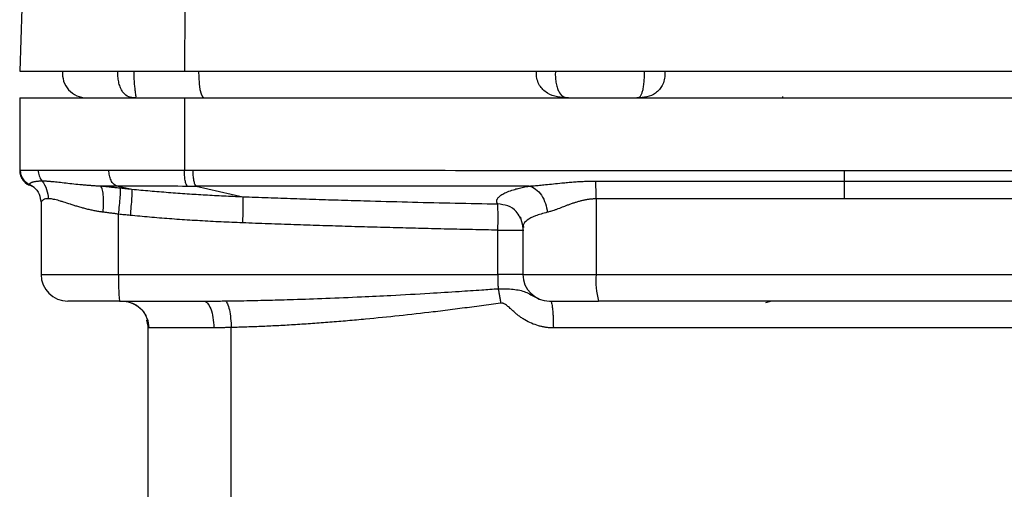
# Model space of a CAD drawing. Header units: millimetres. Extents: x 3 to 2091, y -59 to 1557.
# Tile 65 of 71: x 1737 to 1921, y 736 to 824. Entities that reach past the tile are written whole.
import ezdxf

# ---------------------------------------------------------------- set-up
doc = ezdxf.new("R2010")
doc.units = ezdxf.units.MM

msp = doc.modelspace()

# ---------------------------------------------------------------- linework, layer by layer
at = {"color": 7, "linetype": 'Continuous', "lineweight": 25}
for p, q in [((1737.3, 826.22), (1736.89, 814.51)), ((1767.76, 826.31), (1767.66, 814.51)), ((1736.89, 814.51), (1767.66, 814.51)), ((1767.66, 814.51), (2014.12, 814.51)), ((1736.89, 809.51), (1736.89, 795.95)), ((1736.89, 809.51), (1767.66, 809.51)), ((1767.66, 809.51), (1767.66, 795.96)), ((1767.66, 809.51), (1890.89, 809.51)), ((1879.41, 809.73), (1879.41, 809.51)), ((1890.89, 809.51), (2014.12, 809.51)), ((1736.89, 795.96), (1736.93, 795.48)), ((1736.89, 795.95), (1736.91, 795.95)), ((1736.89, 795.95), (1736.97, 795.49)), ((1737.05, 794.98), (1737.37, 794.34)), ((1890.9, 795.95), (1890.89, 795.95)), ((1739.57, 792.74), (1738.79, 793.24)), ((1754.98, 793.05), (1757.86, 792.44)), ((1769.83, 793.02), (1778.56, 791.03)), ((1740.89, 789.76), (1740.89, 776.51)), ((1844.59, 790.62), (1844.59, 776.51)), ((1755.37, 776.51), (1755.37, 787.76)), ((1830.37, 787.3), (1830.9, 785.47)), ((1830.46, 787), (1830.33, 787.19)), ((1830.91, 785.36), (1830.87, 785.59)), ((1830.98, 785.43), (1830.99, 785.3)), ((1826.23, 776.51), (1826.23, 784.77)), ((1830.89, 785.3), (1830.89, 776.51)), ((1740.89, 776.51), (1740.89, 776.51)), ((1755.37, 776.51), (1826.23, 776.51)), ((1844.59, 776.51), (1937.2, 776.51)), ((1755.54, 771.51), (1771.21, 771.51)), ((1877.32, 771.51), (1876.2, 771.2)), ((1760.89, 766.83), (1760.67, 767.95)), ((1760.68, 767.91), (1760.89, 766.83)), ((1760.89, 669.06), (1760.89, 766.83)), ((1773.14, 766.51), (1760.99, 766.51)), ((1945.21, 766.51), (1836.58, 766.51))]:
    msp.add_line(p, q, dxfattribs=at)
at = {"color": 8, "linetype": 'Continuous', "lineweight": 25}
for p, q in [((1736.91, 795.95), (1737.06, 795.96)), ((1740.89, 776.51), (1755.37, 776.51)), ((1830.89, 776.51), (1826.23, 776.51)), ((1830.89, 776.51), (1844.59, 776.51)), ((1776.4, 685), (1776.4, 766.58))]:
    msp.add_line(p, q, dxfattribs=at)
at = {"color": 8, "linetype": 'Continuous', "lineweight": 25, "flags": 128}
msp.add_lwpolyline([(1770.32, 814.51), (1770.33, 813.37), (1770.41, 812.14), (1770.57, 811.07), (1770.79, 810.23), (1771.06, 809.7), (1771.35, 809.51)], dxfattribs=at)
at = {"color": 7, "linetype": 'Continuous', "lineweight": 25}
for centre, radius, start, end in [((1749.39, 814.01), 4.5, 173.6206, 270), ((1739.89, 795.95), 3, 180, 258.2317), ((1745.89, 776.51), 5, 180, 270), ((1791.32, 775.26), 35.97, 178.0109, 185.9867), ((1835.89, 776.51), 5, 180, 270), ((1859.27, 775.27), 14.74, 175.1718, 194.7779)]:
    msp.add_arc(centre, radius, start, end, dxfattribs=at)
at = {"color": 8, "linetype": 'Continuous', "lineweight": 25}
for points, knots in [([(1758.42, 809.51), (1758.02, 809.54), (1757.23, 809.59), (1756.35, 810.25), (1755.8, 811.14), (1755.48, 811.99), (1755.29, 812.97), (1755.21, 813.84), (1755.26, 814.35), (1755.27, 814.51)], [0, 0, 0, 0, 0.235569, 0.470803, 0.585499, 0.707, 0.825079, 0.943109, 1, 1, 1, 1]), ([(1758.23, 814.51), (1758.22, 814.35), (1758.21, 813.83), (1758.24, 812.94), (1758.3, 811.95), (1758.4, 811.1), (1758.52, 810.22), (1758.61, 809.6), (1758.48, 809.54), (1758.42, 809.51)], [0, 0, 0, 0, 0.055344, 0.17376, 0.291817, 0.4101, 0.528375, 0.764059, 1, 1, 1, 1]), ([(1839.41, 809.51), (1838.7, 809.54), (1837.3, 809.6), (1835.7, 810.17), (1834.63, 810.99), (1833.97, 811.82), (1833.54, 812.84), (1833.37, 813.81), (1833.46, 814.35), (1833.49, 814.51)], [0, 0, 0, 0, 0.23695, 0.473675, 0.597396, 0.711219, 0.832778, 0.948483, 1, 1, 1, 1]), ([(1836.97, 814.51), (1836.96, 814.35), (1836.92, 813.82), (1836.99, 812.91), (1837.15, 811.9), (1837.42, 811.05), (1837.86, 810.18), (1838.51, 809.58), (1839.11, 809.54), (1839.41, 809.51)], [0, 0, 0, 0, 0.054542, 0.173527, 0.291156, 0.411102, 0.527953, 0.763739, 1, 1, 1, 1]), ([(1852.2, 809.51), (1852.38, 809.54), (1852.74, 809.58), (1853.1, 810.18), (1853.34, 811.05), (1853.48, 811.9), (1853.57, 812.91), (1853.61, 813.82), (1853.59, 814.35), (1853.58, 814.51)], [0, 0, 0, 0, 0.236218, 0.472037, 0.588907, 0.708854, 0.826494, 0.945468, 1, 1, 1, 1]), ([(1857.37, 814.51), (1857.39, 814.35), (1857.47, 813.81), (1857.32, 812.84), (1856.96, 811.82), (1856.4, 810.99), (1855.49, 810.17), (1854.1, 809.6), (1852.84, 809.54), (1852.2, 809.51)], [0, 0, 0, 0, 0.051504, 0.167267, 0.288779, 0.40266, 0.52635, 0.763082, 1, 1, 1, 1]), ([(1736.97, 795.49), (1736.99, 795.32), (1737.05, 794.8), (1737.52, 794.04), (1738.29, 793.33), (1738.94, 793.12), (1739.25, 793.02)], [0, 0, 0, 0, 0.14256, 0.433965, 0.725306, 1, 1, 1, 1]), ([(1742.2, 790.66), (1742.03, 790.65), (1741.68, 790.63), (1741.31, 790.49), (1741.05, 790.27), (1740.9, 790.03), (1740.91, 789.83), (1740.91, 789.76)], [0, 0, 0, 0, 0.20787, 0.4220903, 0.6214802, 0.844247, 1, 1, 1, 1]), ([(1830.33, 787.19), (1830.13, 787.56), (1829.61, 788.48), (1828.11, 789.44), (1826.82, 789.59), (1826.18, 789.67)], [0, 0, 0, 0, 0.247421, 0.623711, 1, 1, 1, 1]), ([(1835.45, 788.12), (1834.66, 787.91), (1833.08, 787.47), (1831.63, 786.64), (1830.92, 785.95), (1830.97, 785.53), (1830.98, 785.43)], [0, 0, 0, 0, 0.301963, 0.60395, 0.90595, 1, 1, 1, 1]), ([(1826.23, 784.77), (1826.83, 784.77), (1827.44, 784.77), (1828.55, 784.77), (1829.07, 784.77), (1829.95, 784.77), (1830.31, 784.77), (1830.83, 784.77), (1830.99, 784.77), (1831.04, 784.77)], [0, 0, 0, 0, 0.25, 0.25, 0.5, 0.5, 0.75, 0.75, 1, 1, 1, 1]), ([(1826.27, 773.84), (1826.76, 773.84), (1827.73, 773.84), (1829.56, 773.7), (1831.47, 773.36), (1832.74, 772.43), (1833.74, 772.05), (1833.91, 771.99)], [0, 0, 0, 0, 0.157479, 0.313863, 0.625552, 0.937868, 1, 1, 1, 1])]:
    msp.add_open_spline(points, degree=3, knots=knots, dxfattribs=at)
at = {"color": 7, "linetype": 'Continuous', "lineweight": 25}
for points in [[(1736.89, 795.95), (1736.89, 795.95), (1736.89, 795.95), (1736.89, 795.95)], [(1767.66, 795.96), (1768.2, 795.96), (1768.74, 795.96), (1769.29, 795.96)], [(1751.96, 793.05), (1752.93, 793.05), (1753.94, 793.05), (1754.98, 793.05)], [(1768.2, 793.02), (1768.74, 793.02), (1769.28, 793.02), (1769.83, 793.02)], [(1832.08, 793.02), (1811.14, 793.02), (1790.34, 793.02), (1769.83, 793.02)], [(1844.48, 793.95), (1859.91, 793.95), (1875.4, 793.95), (1890.9, 793.95)], [(1890.9, 793.95), (1906.39, 793.95), (1921.88, 793.95), (1937.31, 793.95)], [(1890.9, 790.62), (1875.44, 790.62), (1859.98, 790.62), (1844.59, 790.62)], [(1937.2, 790.62), (1921.8, 790.62), (1906.35, 790.62), (1890.9, 790.62)], [(1936.76, 771.51), (1906.24, 771.51), (1875.54, 771.51), (1845.02, 771.51)]]:
    msp.add_open_spline(points, degree=3, dxfattribs=at)
for points, knots in [([(1737.05, 794.98), (1737.15, 794.73), (1737.28, 794.39), (1737.53, 794.13), (1737.6, 794.06)], [0, 0, 0, 0, 0.731369, 1, 1, 1, 1]), ([(1737.06, 795.96), (1737.26, 795.96), (1737.64, 795.96), (1738.74, 795.97), (1739.47, 795.97), (1740.35, 795.97)], [0, 0, 0, 0, 0.5, 0.5, 1, 1, 1, 1]), ([(1738.79, 793.24), (1738.55, 793.35), (1738.31, 793.5), (1737.88, 793.88), (1737.69, 794.1), (1737.37, 794.59), (1737.25, 794.86), (1737.1, 795.41), (1737.06, 795.69), (1737.06, 795.96)], [0, 0, 0, 0, 0.25, 0.25, 0.5, 0.5, 0.75, 0.75, 1, 1, 1, 1]), ([(1740.35, 795.97), (1741.79, 795.98), (1743.65, 795.98), (1748.1, 795.99), (1750.69, 796), (1753.55, 796)], [0, 0, 0, 0, 0.5, 0.5, 1, 1, 1, 1]), ([(1740.35, 795.97), (1740.35, 795.64), (1740.41, 795.28), (1740.64, 794.59), (1740.82, 794.26), (1741.04, 793.98)], [0, 0, 0, 0, 0.5, 0.5, 1, 1, 1, 1]), ([(1754.98, 793.05), (1754.8, 793.11), (1754.61, 793.23), (1754.26, 793.58), (1754.09, 793.81), (1753.82, 794.37), (1753.72, 794.68), (1753.59, 795.34), (1753.55, 795.68), (1753.55, 796)], [0, 0, 0, 0, 0.25, 0.25, 0.5, 0.5, 0.75, 0.75, 1, 1, 1, 1]), ([(1753.55, 796), (1753.73, 796), (1754.08, 796), (1754.61, 796), (1755.14, 796), (1755.67, 796), (1756.21, 796), (1756.75, 796), (1757.29, 796), (1757.83, 796), (1758.38, 796), (1758.92, 796), (1759.47, 796), (1760.01, 796), (1760.56, 796), (1761.11, 796), (1761.66, 796), (1762.21, 795.99), (1762.75, 795.99), (1763.3, 795.99), (1763.85, 795.99), (1764.4, 795.98), (1764.94, 795.98), (1765.49, 795.98), (1766.03, 795.97), (1766.58, 795.97), (1767.12, 795.97), (1767.48, 795.97), (1767.66, 795.96)], [0, 0, 0, 0, 0.041263, 0.082302, 0.123117, 0.163708, 0.204074, 0.244217, 0.284135, 0.323829, 0.363299, 0.402545, 0.441567, 0.480364, 0.518938, 0.557287, 0.595412, 0.633314, 0.670991, 0.708444, 0.745672, 0.782677, 0.819458, 0.856014, 0.892347, 0.928455, 0.96434, 1, 1, 1, 1]), ([(1768.2, 793.02), (1768.12, 793.09), (1768.05, 793.2), (1767.92, 793.55), (1767.85, 793.79), (1767.75, 794.34), (1767.72, 794.66), (1767.67, 795.31), (1767.66, 795.65), (1767.66, 795.96)], [0, 0, 0, 0, 0.25, 0.25, 0.5, 0.5, 0.75, 0.75, 1, 1, 1, 1]), ([(1769.29, 795.96), (1789.2, 795.96), (1809.37, 795.96), (1850, 795.95), (1870.44, 795.95), (1890.89, 795.95)], [0, 0, 0, 0, 0.5, 0.5, 1, 1, 1, 1]), ([(1769.83, 793.02), (1769.76, 793.08), (1769.69, 793.2), (1769.55, 793.55), (1769.49, 793.79), (1769.39, 794.34), (1769.35, 794.66), (1769.3, 795.31), (1769.29, 795.64), (1769.29, 795.96)], [0, 0, 0, 0, 0.25, 0.25, 0.5, 0.5, 0.75, 0.75, 1, 1, 1, 1]), ([(1890.9, 795.95), (1911.35, 795.95), (1931.79, 795.95), (1972.41, 795.96), (1992.59, 795.96), (2012.5, 795.96)], [0, 0, 0, 0, 0.5, 0.5, 1, 1, 1, 1]), ([(1890.9, 795.95), (1890.9, 795.92), (1890.9, 795.86), (1890.9, 795.75), (1890.9, 795.6), (1890.9, 795.44), (1890.9, 795.24), (1890.9, 795.02), (1890.9, 794.77), (1890.9, 794.5), (1890.9, 794.22), (1890.9, 794.04), (1890.9, 793.95)], [0, 0, 0, 0, 0.039, 0.090499, 0.154913, 0.232711, 0.324377, 0.430347, 0.550946, 0.686291, 0.836183, 1, 1, 1, 1]), ([(1738.79, 793.24), (1738.78, 793.25), (1738.76, 793.28), (1738.75, 793.31), (1738.74, 793.35), (1738.74, 793.39), (1738.75, 793.43), (1738.77, 793.47), (1738.8, 793.51), (1738.84, 793.55), (1738.89, 793.59), (1738.94, 793.63), (1739.01, 793.66), (1739.08, 793.7), (1739.19, 793.74), (1739.35, 793.8), (1739.56, 793.85), (1739.81, 793.9), (1740.08, 793.93), (1740.38, 793.96), (1740.7, 793.98), (1740.93, 793.98), (1741.04, 793.98)], [0, 0, 0, 0, 0.0398398, 0.0794661, 0.1188733, 0.1580565, 0.1970115, 0.2357347, 0.2742225, 0.3124716, 0.3504787, 0.3882407, 0.4257549, 0.4630184, 0.5000289, 0.5751991, 0.6491357, 0.7218266, 0.7932628, 0.8634386, 0.9323511, 1, 1, 1, 1]), ([(1739.25, 793.02), (1739.24, 793.03), (1739.2, 793.03), (1739.15, 793.05), (1739.09, 793.07), (1739.02, 793.09), (1738.94, 793.13), (1738.86, 793.18), (1738.81, 793.22), (1738.79, 793.24)], [0, 0, 0, 0, 0.063164, 0.146461, 0.249994, 0.373982, 0.499993, 0.747399, 1, 1, 1, 1]), ([(1739.59, 792.78), (1739.95, 792.44), (1740.59, 791.81), (1740.8, 790.4), (1740.89, 789.78)], [0, 0, 0, 0, 0.558664, 1, 1, 1, 1]), ([(1741.04, 793.98), (1741.11, 793.98), (1741.25, 793.98), (1741.47, 793.98), (1741.7, 793.97), (1741.94, 793.96), (1742.2, 793.94), (1742.46, 793.92), (1742.74, 793.9), (1743.29, 793.85), (1744.19, 793.76), (1745.51, 793.61), (1746.97, 793.44), (1748.23, 793.31), (1749.23, 793.23), (1749.92, 793.17), (1750.6, 793.12), (1751.28, 793.08), (1751.74, 793.06), (1751.96, 793.05)], [0, 0, 0, 0, 0.030223, 0.060743, 0.09156, 0.122674, 0.154084, 0.185791, 0.217793, 0.25009, 0.372178, 0.500071, 0.624384, 0.750051, 0.802855, 0.854248, 0.904234, 0.952816, 1, 1, 1, 1]), ([(1741.04, 793.98), (1741.42, 793.52), (1741.72, 792.98), (1742.11, 791.83), (1742.2, 791.23), (1742.2, 790.66)], [0, 0, 0, 0, 0.5, 0.5, 1, 1, 1, 1]), ([(1751.96, 793.05), (1752.1, 793.04), (1752.38, 793.01), (1752.8, 792.97), (1753.21, 792.93), (1753.63, 792.89), (1754.05, 792.84), (1754.48, 792.8), (1754.9, 792.76), (1755.32, 792.71), (1755.6, 792.68), (1755.75, 792.67)], [0, 0, 0, 0, 0.111258, 0.222407, 0.333479, 0.444505, 0.555516, 0.666542, 0.777611, 0.888755, 1, 1, 1, 1]), ([(1752.48, 788.14), (1752.53, 788.67), (1752.56, 789.24), (1752.57, 790.35), (1752.54, 790.89), (1752.45, 791.82), (1752.37, 792.21), (1752.19, 792.78), (1752.08, 792.96), (1751.96, 793.05)], [0, 0, 0, 0, 0.25, 0.25, 0.5, 0.5, 0.75, 0.75, 1, 1, 1, 1]), ([(1754.98, 793.05), (1756.96, 793.06), (1759.08, 793.06), (1763.51, 793.05), (1765.83, 793.04), (1768.2, 793.02)], [0, 0, 0, 0, 0.5, 0.5, 1, 1, 1, 1]), ([(1826.18, 789.67), (1826.16, 789.7), (1826.13, 789.76), (1826.09, 789.86), (1826.05, 789.96), (1826.03, 790.05), (1826.02, 790.15), (1826.02, 790.24), (1826.03, 790.34), (1826.05, 790.43), (1826.08, 790.53), (1826.18, 790.75), (1826.45, 791.09), (1827.08, 791.53), (1827.97, 791.95), (1828.86, 792.26), (1829.57, 792.47), (1830.03, 792.59), (1830.51, 792.7), (1831.01, 792.81), (1831.53, 792.92), (1831.9, 792.98), (1832.08, 793.02)], [0, 0, 0, 0, 0.024754, 0.049529, 0.07434, 0.099197, 0.124114, 0.149104, 0.17418, 0.199356, 0.224644, 0.25006, 0.37464, 0.500002, 0.625137, 0.749933, 0.792041, 0.833911, 0.875593, 0.917136, 0.958589, 1, 1, 1, 1]), ([(1832.08, 793.02), (1832.24, 793.03), (1832.55, 793.05), (1833.03, 793.09), (1833.52, 793.13), (1834.03, 793.17), (1834.55, 793.23), (1835.41, 793.31), (1836.61, 793.44), (1838, 793.58), (1839.24, 793.7), (1840.32, 793.79), (1841.38, 793.86), (1842.42, 793.91), (1843.45, 793.95), (1844.14, 793.95), (1844.48, 793.95)], [0, 0, 0, 0, 0.039058, 0.079158, 0.120302, 0.162488, 0.205719, 0.249996, 0.37388, 0.499977, 0.587241, 0.672871, 0.756911, 0.839409, 0.920419, 1, 1, 1, 1]), ([(1832.08, 793.02), (1832.47, 792.93), (1832.88, 792.74), (1833.67, 792.16), (1834.04, 791.76), (1834.67, 790.83), (1834.93, 790.29), (1835.29, 789.2), (1835.4, 788.64), (1835.45, 788.12)], [0, 0, 0, 0, 0.25, 0.25, 0.5, 0.5, 0.75, 0.75, 1, 1, 1, 1]), ([(1844.59, 790.62), (1844.59, 791.21), (1844.58, 791.83), (1844.54, 792.98), (1844.51, 793.51), (1844.48, 793.95)], [0, 0, 0, 0, 0.5, 0.5, 1, 1, 1, 1]), ([(1890.9, 793.95), (1890.9, 793.51), (1890.9, 792.98), (1890.9, 791.83), (1890.9, 791.21), (1890.9, 790.62)], [0, 0, 0, 0, 0.5, 0.5, 1, 1, 1, 1]), ([(1755.37, 787.76), (1755.43, 788.29), (1755.48, 788.87), (1755.59, 789.98), (1755.64, 790.52), (1755.71, 791.45), (1755.73, 791.84), (1755.76, 792.4), (1755.75, 792.58), (1755.75, 792.67)], [0, 0, 0, 0, 0.25, 0.25, 0.5, 0.5, 0.75, 0.75, 1, 1, 1, 1]), ([(1755.75, 792.67), (1756.1, 792.63), (1756.8, 792.55), (1757.51, 792.48), (1757.86, 792.44)], [0, 0, 0, 0, 0.5, 1, 1, 1, 1]), ([(1757.86, 792.44), (1757.87, 792.36), (1757.87, 792.18), (1757.85, 791.61), (1757.83, 791.22), (1757.77, 790.29), (1757.73, 789.75), (1757.63, 788.64), (1757.58, 788.07), (1757.52, 787.53)], [0, 0, 0, 0, 0.25, 0.25, 0.5, 0.5, 0.75, 0.75, 1, 1, 1, 1]), ([(1757.86, 792.44), (1758.42, 792.39), (1759.55, 792.28), (1761.24, 792.12), (1762.96, 791.98), (1764.69, 791.84), (1766.44, 791.71), (1768.73, 791.55), (1771.59, 791.37), (1775.04, 791.18), (1777.38, 791.08), (1778.56, 791.03)], [0, 0, 0, 0, 0.08126, 0.16338, 0.246341, 0.330118, 0.414684, 0.500009, 0.662444, 0.829167, 1, 1, 1, 1]), ([(1778.56, 791.03), (1778.57, 790.93), (1778.58, 790.74), (1778.59, 790.15), (1778.59, 789.77), (1778.59, 788.85), (1778.58, 788.32), (1778.55, 787.23), (1778.53, 786.67), (1778.51, 786.14)], [0, 0, 0, 0, 0.25, 0.25, 0.5, 0.5, 0.75, 0.75, 1, 1, 1, 1]), ([(1778.56, 791.03), (1780.14, 790.98), (1783.3, 790.86), (1788.06, 790.69), (1792.82, 790.53), (1797.59, 790.38), (1803.42, 790.21), (1810.3, 790.02), (1818.24, 789.83), (1823.53, 789.72), (1826.18, 789.67)], [0, 0, 0, 0, 0.099696, 0.199497, 0.299451, 0.399606, 0.500015, 0.666522, 0.833065, 1, 1, 1, 1]), ([(1752.48, 788.14), (1752.37, 788.15), (1752.16, 788.18), (1751.83, 788.23), (1751.49, 788.28), (1751.16, 788.34), (1750.67, 788.43), (1750.02, 788.57), (1749.26, 788.76), (1748.5, 788.96), (1747.76, 789.17), (1747.04, 789.39), (1746.14, 789.68), (1745.29, 789.96), (1744.52, 790.2), (1743.97, 790.36), (1743.47, 790.49), (1743.05, 790.57), (1742.71, 790.63), (1742.44, 790.65), (1742.28, 790.66), (1742.2, 790.66)], [0, 0, 0, 0, 0.023771, 0.048147, 0.073132, 0.09873, 0.124946, 0.184456, 0.249918, 0.30656, 0.374875, 0.437361, 0.499848, 0.624805, 0.689888, 0.74981, 0.81396, 0.874854, 0.91708, 0.958783, 1, 1, 1, 1]), ([(1826.23, 784.77), (1826.23, 784.84), (1826.23, 784.98), (1826.24, 785.19), (1826.24, 785.39), (1826.24, 785.59), (1826.24, 785.8), (1826.25, 786), (1826.25, 786.2), (1826.25, 786.6), (1826.25, 787.21), (1826.25, 787.93), (1826.24, 788.57), (1826.23, 788.99), (1826.22, 789.26), (1826.21, 789.42), (1826.2, 789.57), (1826.19, 789.63), (1826.18, 789.67)], [0, 0, 0, 0, 0.030224, 0.060321, 0.090374, 0.120465, 0.150673, 0.181078, 0.211754, 0.242772, 0.367817, 0.500178, 0.6226, 0.757501, 0.811139, 0.869419, 0.932374, 1, 1, 1, 1]), ([(1844.59, 790.62), (1844.5, 790.62), (1844.31, 790.62), (1844.04, 790.61), (1843.76, 790.59), (1843.47, 790.56), (1843.19, 790.53), (1842.9, 790.48), (1842.6, 790.43), (1842.3, 790.38), (1841.91, 790.29), (1841.4, 790.16), (1840.81, 789.98), (1840.21, 789.79), (1839.63, 789.58), (1839.05, 789.37), (1838.32, 789.09), (1837.6, 788.81), (1836.91, 788.56), (1836.46, 788.41), (1836.08, 788.29), (1835.76, 788.2), (1835.55, 788.15), (1835.45, 788.12)], [0, 0, 0, 0, 0.025741, 0.051955, 0.07866, 0.105878, 0.133625, 0.161919, 0.190775, 0.22021, 0.250237, 0.310075, 0.37522, 0.432497, 0.500251, 0.562715, 0.625183, 0.750095, 0.815446, 0.875053, 0.918356, 0.959995, 1, 1, 1, 1]), ([(1755.37, 787.76), (1755.25, 787.77), (1755, 787.81), (1754.64, 787.86), (1754.28, 787.91), (1753.91, 787.96), (1753.55, 788), (1753.19, 788.05), (1752.84, 788.09), (1752.6, 788.12), (1752.48, 788.14)], [0, 0, 0, 0, 0.12526, 0.250444, 0.375553, 0.500587, 0.625548, 0.750436, 0.875253, 1, 1, 1, 1]), ([(1757.52, 787.53), (1757.17, 787.57), (1756.45, 787.64), (1755.73, 787.72), (1755.37, 787.76)], [0, 0, 0, 0, 0.496077, 1, 1, 1, 1]), ([(1778.51, 786.14), (1777.84, 786.17), (1776.5, 786.22), (1774.51, 786.31), (1772.53, 786.41), (1770.58, 786.52), (1768.65, 786.64), (1766.75, 786.76), (1764.86, 786.9), (1763, 787.04), (1761.15, 787.2), (1759.33, 787.36), (1758.12, 787.48), (1757.52, 787.53)], [0, 0, 0, 0, 0.0959, 0.190794, 0.284684, 0.377574, 0.469465, 0.560361, 0.650264, 0.739176, 0.827101, 0.914041, 1, 1, 1, 1]), ([(1826.23, 784.77), (1824.65, 784.81), (1821.5, 784.87), (1816.76, 784.97), (1812.01, 785.09), (1807.25, 785.21), (1802.48, 785.34), (1797.71, 785.48), (1792.92, 785.63), (1788.13, 785.79), (1783.32, 785.96), (1780.11, 786.08), (1778.51, 786.14)], [0, 0, 0, 0, 0.099085, 0.198372, 0.297863, 0.397556, 0.497452, 0.597553, 0.697858, 0.798367, 0.899081, 1, 1, 1, 1]), ([(1826.23, 776.51), (1826.23, 776.45), (1826.23, 776.3), (1826.23, 776.06), (1826.23, 775.72), (1826.23, 775.4), (1826.23, 775.06), (1826.24, 774.76), (1826.24, 774.43), (1826.25, 774.12), (1826.26, 773.93), (1826.27, 773.84)], [0, 0, 0, 0, 0.07218, 0.155548, 0.250105, 0.435792, 0.500156, 0.633985, 0.7619, 0.883903, 1, 1, 1, 1]), ([(1775.3, 771.55), (1775.96, 771.56), (1777.29, 771.57), (1779.32, 771.61), (1781.41, 771.65), (1783.56, 771.7), (1785.77, 771.76), (1789.28, 771.86), (1794.28, 772.04), (1800.35, 772.3), (1806.83, 772.62), (1812.9, 772.96), (1818.56, 773.31), (1822.81, 773.59), (1825.25, 773.76), (1826.27, 773.84)], [0, 0, 0, 0, 0.038733, 0.078636, 0.119709, 0.1619522, 0.2053657, 0.2499494, 0.3684564, 0.4998973, 0.6072925, 0.749845, 0.8567592, 0.9401442, 1, 1, 1, 1]), ([(1826.27, 773.84), (1826.28, 773.78), (1826.3, 773.65), (1826.35, 773.43), (1826.4, 773.17), (1826.45, 772.88), (1826.51, 772.56), (1826.57, 772.22), (1826.63, 771.87), (1826.68, 771.52), (1826.72, 771.28), (1826.74, 771.16)], [0, 0, 0, 0, 0.075311, 0.162493, 0.262015, 0.374336, 0.499866, 0.622728, 0.747233, 0.873093, 1, 1, 1, 1]), ([(1755.54, 771.51), (1752.92, 771.51), (1750.44, 771.51), (1746.83, 771.51), (1745.85, 771.51), (1745.89, 771.51)], [0, 0, 0, 0, 0.5, 0.5, 1, 1, 1, 1]), ([(1755.97, 771.52), (1756.5, 771.48), (1757.62, 771.39), (1759.15, 770.54), (1760.34, 769.24), (1760.66, 768.18), (1760.82, 767.67)], [0, 0, 0, 0, 0.234952, 0.489367, 0.749439, 1, 1, 1, 1]), ([(1756.02, 771.51), (1756.6, 771.51), (1757.23, 771.41), (1758.15, 771.04), (1758.45, 770.89), (1759.02, 770.51), (1759.29, 770.29), (1759.78, 769.81), (1759.99, 769.54), (1760.37, 768.97), (1760.52, 768.66), (1760.89, 767.74), (1760.99, 767.1), (1760.99, 766.51)], [0, 0, 0, 0, 0.25, 0.25, 0.375, 0.375, 0.5, 0.5, 0.625, 0.625, 0.75, 0.75, 1, 1, 1, 1]), ([(1771.21, 771.51), (1771.4, 771.51), (1771.78, 771.51), (1772.37, 771.52), (1772.95, 771.52), (1773.53, 771.53), (1774.12, 771.53), (1774.71, 771.54), (1775.1, 771.55), (1775.3, 771.55)], [0, 0, 0, 0, 0.142426, 0.284955, 0.427613, 0.570423, 0.713408, 0.856593, 1, 1, 1, 1]), ([(1771.21, 771.51), (1771.72, 771.51), (1772.21, 770.99), (1772.94, 769.11), (1773.14, 767.84), (1773.14, 766.51)], [0, 0, 0, 0, 0.5, 0.5, 1, 1, 1, 1]), ([(1775.3, 771.55), (1775.43, 771.48), (1775.56, 771.31), (1775.82, 770.75), (1775.95, 770.35), (1776.16, 769.4), (1776.24, 768.84), (1776.36, 767.71), (1776.39, 767.12), (1776.4, 766.58)], [0, 0, 0, 0, 0.25, 0.25, 0.5, 0.5, 0.75, 0.75, 1, 1, 1, 1]), ([(1826.74, 771.16), (1826.14, 771.07), (1824.95, 770.9), (1823.16, 770.65), (1821.37, 770.41), (1819.57, 770.17), (1817.76, 769.93), (1815.94, 769.71), (1812.61, 769.3), (1807.8, 768.75), (1802.47, 768.22), (1798.17, 767.83), (1794.86, 767.55), (1791.62, 767.31), (1788.44, 767.1), (1785.34, 766.92), (1782.3, 766.78), (1779.33, 766.66), (1777.37, 766.61), (1776.4, 766.58)], [0, 0, 0, 0, 0.035322, 0.070775, 0.106357, 0.142071, 0.177915, 0.213892, 0.250001, 0.376212, 0.499998, 0.56704, 0.632777, 0.69721, 0.760346, 0.822187, 0.88274, 0.942009, 1, 1, 1, 1]), ([(1836.58, 766.51), (1836.48, 766.51), (1836.27, 766.52), (1835.96, 766.53), (1835.66, 766.55), (1835.35, 766.59), (1835.04, 766.63), (1834.73, 766.68), (1834.43, 766.75), (1834.12, 766.82), (1833.47, 766.99), (1832.49, 767.35), (1831.46, 767.88), (1830.67, 768.38), (1830.11, 768.78), (1829.57, 769.22), (1829.04, 769.68), (1828.58, 770.1), (1828.24, 770.41), (1827.96, 770.65), (1827.7, 770.85), (1827.45, 771.01), (1827.24, 771.1), (1827.07, 771.15), (1826.9, 771.17), (1826.79, 771.16), (1826.74, 771.16)], [0, 0, 0, 0, 0.027533, 0.055069, 0.082636, 0.110261, 0.137973, 0.165798, 0.193763, 0.221896, 0.25022, 0.37411, 0.500055, 0.561527, 0.624929, 0.683942, 0.749821, 0.812201, 0.848489, 0.8745, 0.909863, 0.937355, 0.954252, 0.970087, 0.985204, 1, 1, 1, 1]), ([(1835.94, 771.51), (1835.93, 771.51), (1835.88, 771.51), (1836.22, 771.51), (1836.95, 771.51), (1838.05, 771.51), (1839.47, 771.51), (1841.15, 771.51), (1843.03, 771.51), (1844.36, 771.51), (1845.02, 771.51)], [0, 0, 0, 0, 0.04855, 0.185659, 0.322767, 0.457106, 0.591444, 0.728553, 0.865662, 1, 1, 1, 1]), ([(1836.05, 771.51), (1836.11, 771.51), (1836.18, 771.41), (1836.27, 771.04), (1836.31, 770.89), (1836.37, 770.51), (1836.4, 770.29), (1836.45, 769.8), (1836.47, 769.54), (1836.51, 768.96), (1836.53, 768.66), (1836.57, 767.74), (1836.58, 767.1), (1836.58, 766.51)], [0, 0, 0, 0, 0.25, 0.25, 0.375, 0.375, 0.5, 0.5, 0.625, 0.625, 0.75, 0.75, 1, 1, 1, 1]), ([(1760.99, 766.51), (1760.98, 766.51), (1760.97, 766.52), (1760.95, 766.53), (1760.93, 766.56), (1760.92, 766.59), (1760.9, 766.64), (1760.9, 766.69), (1760.89, 766.76), (1760.89, 766.81), (1760.89, 766.83)], [0, 0, 0, 0, 0.125659, 0.250749, 0.375457, 0.499977, 0.624499, 0.749217, 0.87432, 1, 1, 1, 1]), ([(1776.4, 766.58), (1776.26, 766.58), (1775.98, 766.57), (1775.57, 766.56), (1775.16, 766.55), (1774.75, 766.54), (1774.34, 766.53), (1773.94, 766.52), (1773.54, 766.52), (1773.28, 766.51), (1773.14, 766.51)], [0, 0, 0, 0, 0.124999, 0.249996, 0.374992, 0.499987, 0.624985, 0.749985, 0.87499, 1, 1, 1, 1])]:
    msp.add_open_spline(points, degree=3, knots=knots, dxfattribs=at)

doc.saveas('drawing.dxf')
